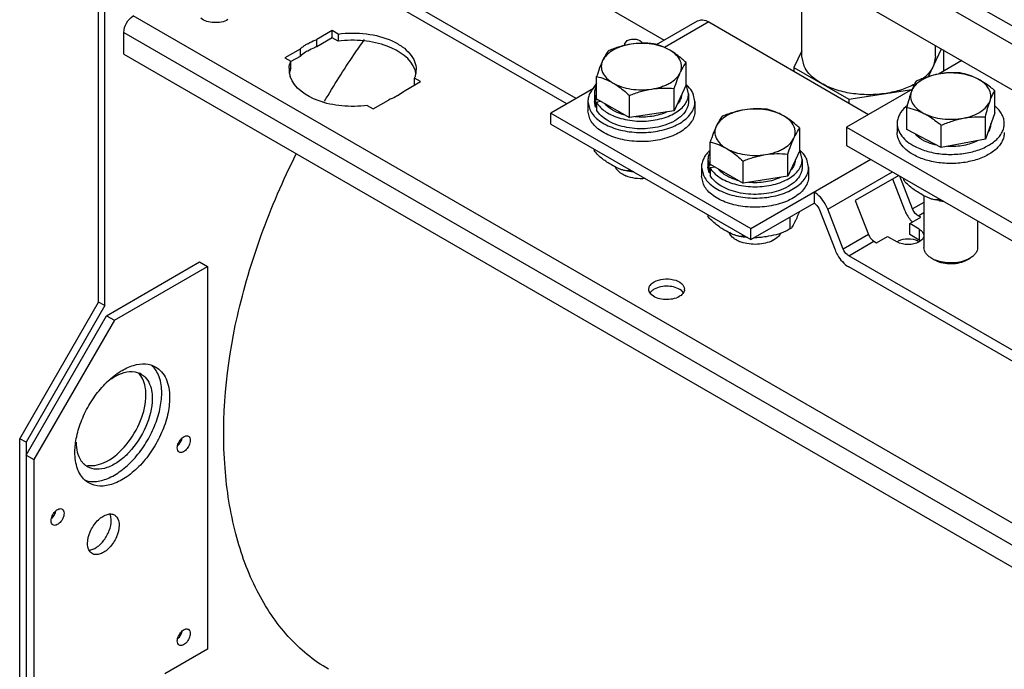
# Model space of a CAD drawing. Header units: millimetres. Extents: x 186 to 1445, y 622 to 1655.
# Tile 3 of 30: x 186 to 407, y 914 to 1060. Entities that reach past the tile are written whole.
import ezdxf

# ---------------------------------------------------------------- set-up
doc = ezdxf.new("R2010")
doc.units = ezdxf.units.MM
doc.header["$LTSCALE"] = 148.057049
doc.layers.get('0').update_dxf_attribs({"linetype": 'CONTINUOUS'})

msp = doc.modelspace()

# ---------------------------------------------------------------- linework, layer by layer
at = {"color": 7, "linetype": 'CONTINUOUS'}
for p, q in [((619.42, 936.99), (210, 1173.36)), ((208.23, 1170.3), (617.65, 933.93)), ((616.24, 924.54), (209.65, 1159.28)), ((310.99, 1042.39), (245.36, 1080.28)), ((308.86, 1041.17), (245.36, 1077.83)), ((302.62, 1071.71), (330.73, 1055.48)), ((361.53, 1051.91), (361.53, 1070.78)), ((203.99, 996.79), (203.99, 1063.02)), ((205.41, 995.98), (205.41, 1062.2)), ((614.48, 828.39), (211.77, 1060.89)), ((328.99, 1054.47), (338.18, 1059.78)), ((340.68, 1059.54), (330.78, 1053.82)), ((340.68, 1059.54), (376.52, 1038.84)), ((209.65, 1052.32), (209.65, 1057.21)), ((209.65, 1057.21), (614.11, 823.7)), ((256.32, 1057.62), (252.89, 1055.65)), ((256.32, 1055.99), (256.32, 1057.62)), ((257.65, 1056.85), (256.32, 1057.62)), ((257.65, 1056.85), (257.65, 1055.22)), ((256.32, 1055.99), (252.89, 1054.01)), ((252.89, 1054.01), (252.89, 1055.65)), ((257.65, 1055.22), (256.32, 1055.99)), ((321.85, 1054.56), (322.43, 1055.38)), ((209.65, 1052.32), (614.11, 818.8)), ((249.13, 1053.48), (245.71, 1051.5)), ((249.13, 1053.48), (249.13, 1051.84)), ((361.53, 1053.05), (359.79, 1049.32)), ((389.91, 1047.3), (392.81, 1053.53)), ((391.53, 1051.91), (391.53, 1054.27)), ((393.26, 1053.27), (393.26, 1048.5)), ((245.71, 1051.5), (247.04, 1050.73)), ((247.04, 1049.1), (247.04, 1050.73)), ((249.13, 1051.84), (247.08, 1050.66)), ((335.65, 1045.46), (335.65, 1050.44)), ((362.04, 1049.67), (361.53, 1051.91)), ((391.53, 1051.91), (391.01, 1049.67)), ((397.39, 1050.89), (392.16, 1047.87)), ((359.79, 1049.32), (359.79, 1048.5)), ((359.79, 1049.32), (372.04, 1042.25)), ((272.69, 1044.22), (276.12, 1046.19)), ((274.78, 1045.42), (274.78, 1046.96)), ((276.12, 1046.19), (274.78, 1046.96)), ((315.58, 1045.83), (314.64, 1044.5)), ((315.58, 1042.35), (315.58, 1047.33)), ((314.88, 1044.64), (305.33, 1039.12)), ((335.65, 1045.46), (332.96, 1039.66)), ((332.96, 1039.66), (332.96, 1044.64)), ((336.16, 1043.42), (335.8, 1044.99)), ((337.61, 1041.7), (337.21, 1043.49)), ((386.31, 1044.49), (371.58, 1035.99)), ((372.04, 1042.25), (386.22, 1044.44)), ((404.78, 1039.17), (404.78, 1044.14)), ((265.51, 1040.07), (268.93, 1042.05)), ((313.61, 1041.7), (313.61, 1039.66)), ((313.61, 1041.7), (314.02, 1039.91)), ((315.06, 1043.42), (315.06, 1041.7)), ((315.06, 1043.42), (315.3, 1042.13)), ((315.3, 1040.42), (315.06, 1041.7)), ((315.3, 1042.13), (315.82, 1042.21)), ((315.3, 1040.42), (315.3, 1042.13)), ((316.67, 1041.72), (315.57, 1041.55)), ((315.57, 1041.55), (315.57, 1039.83)), ((315.58, 1042.35), (322.92, 1038.11)), ((322.92, 1038.11), (322.92, 1043.09)), ((336.16, 1043.42), (336.16, 1041.7)), ((337.61, 1041.7), (337.61, 1039.66)), ((372.04, 1042.25), (372.04, 1041.43)), ((264.18, 1040.84), (265.51, 1040.07)), ((305.33, 1036.67), (305.33, 1039.12)), ((305.33, 1039.12), (350.14, 1013.25)), ((314.02, 1037.87), (313.61, 1039.66)), ((315.57, 1040.46), (315.3, 1040.42)), ((332.96, 1039.66), (322.92, 1038.11)), ((385.04, 1035.42), (385.04, 1040.4)), ((404.78, 1039.17), (402.66, 1033.29)), ((402.66, 1033.29), (402.66, 1038.27)), ((305.33, 1036.67), (350.14, 1010.8)), ((361.11, 1030.76), (361.11, 1035.74)), ((371.58, 1035.99), (371.58, 1031.9)), ((371.58, 1035.99), (422.49, 1006.59)), ((382.91, 1036.8), (382.91, 1034.76)), ((392.78, 1031.42), (385.04, 1035.42)), ((392.78, 1031.42), (392.78, 1036.4)), ((341.03, 1027.66), (341.03, 1032.63)), ((402.66, 1033.29), (392.78, 1031.42)), ((315.02, 1031.08), (315.02, 1030.71)), ((361.11, 1030.76), (358.42, 1024.97)), ((361.62, 1028.72), (361.26, 1030.3)), ((371.58, 1031.9), (422.49, 1002.51)), ((340.52, 1028.72), (340.76, 1027.44)), ((340.52, 1028.72), (340.52, 1027)), ((348.38, 1023.41), (348.38, 1028.39)), ((350.14, 1013.25), (377.01, 1028.77)), ((358.42, 1024.97), (358.42, 1029.94)), ((361.62, 1028.72), (361.62, 1027)), ((363.07, 1027), (362.66, 1028.8)), ((322.77, 1026.6), (322.77, 1026.24)), ((339.07, 1027), (339.48, 1025.21)), ((339.07, 1027), (339.07, 1024.96)), ((340.76, 1025.72), (340.52, 1027)), ((340.76, 1027.44), (341.27, 1027.52)), ((340.76, 1025.72), (340.76, 1027.44)), ((341.03, 1027.66), (348.38, 1023.41)), ((342.13, 1027.02), (341.03, 1026.85)), ((341.03, 1026.85), (341.03, 1025.14)), ((363.07, 1027), (363.07, 1024.96)), ((367.34, 1017.61), (381.84, 1025.98)), ((339.48, 1023.17), (339.07, 1024.96)), ((341.03, 1025.77), (340.76, 1025.72)), ((358.42, 1024.97), (348.38, 1023.41)), ((383.25, 1025.16), (373.52, 1019.54)), ((381.86, 1024.36), (384.53, 1017.48)), ((386.37, 1017.65), (383.51, 1025.01)), ((384.31, 1024.55), (384.31, 1024.18)), ((364.28, 1021.42), (364.28, 1018.97)), ((373.52, 1019.54), (376.47, 1011.93)), ((388.91, 1020.62), (388.91, 1009.01)), ((392.26, 1019.51), (390.98, 1019.77)), ((392.07, 1020.07), (392.07, 1019.7)), ((350.14, 1010.8), (364.28, 1018.97)), ((365.51, 1017.45), (368.98, 1008.5)), ((370.81, 1008.67), (367.34, 1017.61)), ((388.91, 1019.11), (386.37, 1017.65)), ((340.47, 1016.38), (340.47, 1016.02)), ((358.83, 1015.82), (358.83, 1013.18)), ((385.72, 1014.35), (388.19, 1015.78)), ((387.59, 1016.12), (388.91, 1016.88)), ((388.19, 1015.78), (387.59, 1016.12)), ((400.91, 1014.97), (400.91, 1009.01)), ((350.14, 1010.8), (350.14, 1013.25)), ((385.72, 1011.9), (385.72, 1014.35)), ((387.84, 1013.12), (385.72, 1014.35)), ((387.84, 1013.12), (387.84, 1010.68)), ((348.23, 1011.91), (348.23, 1011.54)), ((354.63, 1010.33), (355.31, 1010.73)), ((376.47, 1011.93), (370.81, 1008.67)), ((372.04, 1007.14), (377.69, 1010.41)), ((377.69, 1010.41), (378.29, 1010.06)), ((378.29, 1010.06), (380.77, 1011.49)), ((380.77, 1011.49), (382.89, 1010.27)), ((387.84, 1010.68), (385.72, 1011.9)), ((434.73, 970.95), (372.04, 1007.14)), ((390.91, 1006.43), (390.67, 1006.56)), ((391.35, 1006.17), (390.67, 1006.56)), ((391.55, 1006.06), (391.35, 1006.17)), ((398.47, 1006.17), (399.15, 1006.56)), ((205.76, 993.73), (226.62, 1005.77)), ((207.53, 992.71), (228.39, 1004.75)), ((226.62, 1005.77), (228.39, 1004.75)), ((228.39, 1004.75), (228.39, 919.02)), ((432.61, 969.72), (372.04, 1004.69)), ((186.31, 966.17), (203.99, 996.79)), ((205.41, 995.98), (187.73, 965.36)), ((205.41, 995.98), (203.99, 996.79)), ((187.73, 962.5), (205.76, 993.73)), ((207.53, 992.71), (189.5, 961.48)), ((205.76, 993.73), (207.53, 992.71)), ((186.31, 862.48), (186.31, 966.17)), ((187.73, 965.36), (186.31, 966.17)), ((187.73, 965.36), (187.73, 861.66)), ((187.73, 962.5), (189.5, 961.48)), ((189.5, 961.48), (189.5, 862.68)), ((228.39, 919.02), (218.84, 913.51))]:
    msp.add_line(p, q, dxfattribs=at)
for centre, radius, start, end in [((257.24, 1043.57), 12.81, 119.9745, 123.1775), ((255.89, 1045.5), 10.46, 126.595, 130.2615), ((256.57, 1044.58), 11.6, 123.1749, 126.5975), ((251.42, 1048.84), 4.76, 176.1601, 179.9689), ((251.44, 1048.85), 4.78, 180.0007, 188.9904), ((251.71, 1048.89), 5.05, 189.0479, 198.4974), ((251.76, 1047.15), 5.1, 161.3157, 169.1862), ((252, 1047.07), 5.36, 157.8129, 161.341), ((270.07, 1048.9), 5.1, 341.3157, 349.1857), ((270.11, 1047.16), 5.05, 9.0475, 18.4973), ((270.33, 1048.85), 4.83, 349.2046, 359.9222), ((269.82, 1048.98), 5.36, 337.8129, 341.341), ((331.66, 1043.05), 4.58, 29.1571, 30.1363), ((331.82, 1043.14), 4.4, 24.9223, 29.1796), ((330.39, 1039.53), 7.95, 47.6029, 48.2979), ((390.34, 1034.4), 8.26, 129.5348, 131.8753), ((400.85, 1036.81), 3.06, 348.8032, 356.0107), ((400.91, 1036.8), 3.01, 356.0323, 359.9948), ((357.11, 1028.36), 4.58, 29.1571, 30.1363), ((357.27, 1028.44), 4.4, 24.9223, 29.1796), ((355.85, 1024.83), 7.95, 47.6029, 48.2979), ((324.81, 1031.55), 7.03, 247.1212, 247.5964), ((394.86, 1036.3), 16.99, 261.2158, 264.4332), ((392.47, 1020.57), 8.51, 201.2578, 218.743), ((391.93, 1020.14), 7.83, 218.7737, 222.6982), ((391.61, 1019.85), 7.39, 222.7124, 224.7359), ((350.26, 1016.85), 7.03, 247.1212, 247.5964), ((386.1, 1008.08), 2.77, 59.0014, 60.1975), ((393.93, 1012.31), 6.61, 242.7505, 246.875), ((394.14, 1012.79), 7.14, 246.8613, 248.6745), ((332.8, 997.22), 2.75, 48.7811, 50.2685), ((333.93, 999.65), 1.34, 352.0437, 0.0328), ((329.75, 1000.46), 2.76, 228.6422, 230.7608), ((209.87, 977.72), 4.37, 41.2718, 43.8506), ((211.51, 977.15), 4.04, 60.0139, 67.1497), ((203.77, 963.6), 4.36, 221.3617, 224.0852)]:
    msp.add_arc(centre, radius, start, end, dxfattribs=at)
for points, knots in [([(209.65, 1057.21), (209.65, 1057.94), (210.14, 1059.38), (211.14, 1060.53), (211.77, 1060.89)], [0, 0, 0, 0, 0.500002, 1, 1, 1, 1]), ([(232.98, 1060.07), (232.05, 1059.53), (229.87, 1059.18), (227.68, 1059.72), (226.89, 1060.37)], [0, 0, 0, 0, 0.512297, 1, 1, 1, 1]), ([(338.18, 1059.78), (338.52, 1059.98), (339.44, 1060.12), (340.27, 1059.78), (340.68, 1059.54)], [0, 0, 0, 0, 0.449213, 1, 1, 1, 1]), ([(257.65, 1056.85), (259.75, 1057.14), (263.91, 1057.15), (268.81, 1055.91), (272, 1054.12), (273.76, 1052.57), (274.89, 1050.79), (275.16, 1049.47), (275.16, 1048.85)], [0, 0, 0, 0, 0.3006, 0.582034, 0.70571, 0.815126, 0.911567, 1, 1, 1, 1]), ([(250.84, 1054.66), (251, 1054.76), (251.66, 1055.12), (252.36, 1055.44), (252.89, 1055.65)], [0, 0, 0, 0, 0.242087, 1, 1, 1, 1]), ([(254.6, 1041.77), (256.69, 1045.32), (259.62, 1049.97), (262.75, 1054.47), (263.54, 1055.59)], [0, 0, 0, 0, 0.750809, 1, 1, 1, 1]), ([(274.91, 1048.77), (274.04, 1051.37), (269.53, 1054.25), (263.32, 1055.52), (259.53, 1055.48), (257.65, 1055.22)], [0, 0, 0, 0, 0.424586, 0.705639, 1, 1, 1, 1]), ([(323.28, 1054.56), (322.55, 1054.45), (321.48, 1054.2), (320.14, 1053.68), (318.56, 1052.89), (317.38, 1051.88), (316.92, 1050.88)], [0, 0, 0, 0, 0.294935, 0.433574, 0.564678, 1, 1, 1, 1]), ([(323.28, 1054.56), (322.43, 1054.43), (320.72, 1054.04), (319.08, 1053.45), (318.27, 1053.13)], [0, 0, 0, 0, 0.497276, 1, 1, 1, 1]), ([(322.43, 1055.38), (322.71, 1055.54), (323.4, 1055.73), (324.59, 1055.73), (325.64, 1055.3), (325.81, 1054.78)], [0, 0, 0, 0, 0.265755, 0.555766, 1, 1, 1, 1]), ([(328.3, 1054.68), (327.48, 1054.75), (325.8, 1054.83), (324.12, 1054.69), (323.28, 1054.56)], [0, 0, 0, 0, 0.493868, 1, 1, 1, 1]), ([(331.98, 1053.21), (331.39, 1053.55), (330.07, 1054.12), (327.92, 1054.62), (325.61, 1054.79), (324.05, 1054.68), (323.28, 1054.56)], [0, 0, 0, 0, 0.227975, 0.477543, 0.738768, 1, 1, 1, 1]), ([(331.98, 1053.21), (331.38, 1053.56), (330.19, 1054.14), (328.92, 1054.53), (328.3, 1054.68)], [0, 0, 0, 0, 0.519796, 1, 1, 1, 1]), ([(250.84, 1053.03), (250.68, 1052.94), (250.09, 1052.58), (249.53, 1052.17), (249.13, 1051.84)], [0, 0, 0, 0, 0.259607, 1, 1, 1, 1]), ([(252.89, 1054.01), (252.71, 1053.94), (252.01, 1053.65), (251.33, 1053.31), (250.84, 1053.03)], [0, 0, 0, 0, 0.257873, 1, 1, 1, 1]), ([(318.27, 1053.13), (318.15, 1052.98), (317.63, 1052.28), (317.21, 1051.51), (316.92, 1050.88)], [0, 0, 0, 0, 0.210264, 1, 1, 1, 1]), ([(335.65, 1050.44), (335.36, 1050.71), (334.2, 1051.72), (332.96, 1052.65), (331.98, 1053.21)], [0, 0, 0, 0, 0.260465, 1, 1, 1, 1]), ([(334.31, 1048.2), (334.41, 1048.41), (334.56, 1048.85), (334.64, 1049.54), (334.56, 1050.23), (334.24, 1051.16), (333.41, 1052.26), (332.49, 1052.92), (331.98, 1053.21)], [0, 0, 0, 0, 0.115437, 0.227204, 0.338961, 0.454404, 0.706934, 1, 1, 1, 1]), ([(316.92, 1050.88), (316.67, 1050.35), (316.2, 1049.17), (315.79, 1047.97), (315.58, 1047.33)], [0, 0, 0, 0, 0.467339, 1, 1, 1, 1]), ([(316.92, 1050.88), (316.82, 1050.67), (316.67, 1050.23), (316.59, 1049.54), (316.67, 1048.85), (316.99, 1047.92), (317.82, 1046.82), (318.73, 1046.16), (319.25, 1045.87)], [0, 0, 0, 0, 0.115437, 0.227204, 0.338961, 0.454404, 0.706934, 1, 1, 1, 1]), ([(334.31, 1048.2), (334.42, 1048.43), (334.8, 1049.21), (335.27, 1049.96), (335.65, 1050.44)], [0, 0, 0, 0, 0.293861, 1, 1, 1, 1]), ([(327.94, 1044.52), (328.68, 1044.63), (329.75, 1044.88), (331.08, 1045.4), (332.67, 1046.19), (333.85, 1047.2), (334.31, 1048.2)], [0, 0, 0, 0, 0.294935, 0.433574, 0.564678, 1, 1, 1, 1]), ([(332.96, 1044.64), (333.17, 1045.28), (333.58, 1046.48), (334.06, 1047.66), (334.31, 1048.2)], [0, 0, 0, 0, 0.532652, 1, 1, 1, 1]), ([(365.92, 1045.78), (365.47, 1046.04), (363.93, 1047.04), (362.6, 1048.46), (362.04, 1049.67)], [0, 0, 0, 0, 0.27986, 1, 1, 1, 1]), ([(392.1, 1047.86), (391.38, 1047.73), (390.03, 1047.36), (388.24, 1046.5), (386.87, 1045.39), (386.27, 1044.46), (386.1, 1043.99)], [0, 0, 0, 0, 0.2962, 0.5643, 0.79814, 1, 1, 1, 1]), ([(392.1, 1047.86), (391.26, 1047.7), (389.58, 1047.26), (387.96, 1046.62), (387.17, 1046.27)], [0, 0, 0, 0, 0.49627, 1, 1, 1, 1]), ([(391.01, 1049.67), (390.89, 1049.4), (390.26, 1048.27), (389.32, 1047.33), (388.54, 1046.72)], [0, 0, 0, 0, 0.231551, 1, 1, 1, 1]), ([(397.04, 1048.14), (396.23, 1048.19), (394.57, 1048.21), (392.93, 1048.02), (392.1, 1047.86)], [0, 0, 0, 0, 0.49284, 1, 1, 1, 1]), ([(400.91, 1046.8), (400.29, 1047.12), (398.93, 1047.64), (396.73, 1048.07), (394.42, 1048.17), (392.86, 1048.01), (392.1, 1047.86)], [0, 0, 0, 0, 0.231356, 0.482274, 0.742388, 1, 1, 1, 1]), ([(400.91, 1046.8), (400.28, 1047.13), (399.02, 1047.67), (397.69, 1048.01), (397.04, 1048.14)], [0, 0, 0, 0, 0.517709, 1, 1, 1, 1]), ([(264.18, 1040.84), (262.29, 1040.58), (258.51, 1040.54), (252.29, 1041.81), (247.79, 1044.69), (246.92, 1047.29)], [0, 0, 0, 0, 0.294361, 0.575414, 1, 1, 1, 1]), ([(315.58, 1047.33), (316.19, 1047.18), (317.46, 1046.79), (318.65, 1046.21), (319.25, 1045.87)], [0, 0, 0, 0, 0.480194, 1, 1, 1, 1]), ([(319.25, 1045.87), (319.84, 1045.53), (321.16, 1044.96), (323.31, 1044.46), (325.61, 1044.29), (327.17, 1044.4), (327.94, 1044.52)], [0, 0, 0, 0, 0.227975, 0.477543, 0.738768, 1, 1, 1, 1]), ([(319.25, 1045.87), (319.57, 1045.68), (320.87, 1044.86), (322.06, 1043.88), (322.92, 1043.09)], [0, 0, 0, 0, 0.238313, 1, 1, 1, 1]), ([(380.41, 1043.54), (379.12, 1043.34), (376.52, 1043.15), (372.69, 1043.44), (369.1, 1044.27), (366.9, 1045.22), (365.92, 1045.78)], [0, 0, 0, 0, 0.261232, 0.522457, 0.772025, 1, 1, 1, 1]), ([(387.17, 1046.27), (387.07, 1046.12), (386.65, 1045.4), (386.33, 1044.62), (386.1, 1043.99)], [0, 0, 0, 0, 0.206524, 1, 1, 1, 1]), ([(404.78, 1044.14), (404.47, 1044.4), (403.25, 1045.39), (401.94, 1046.27), (400.91, 1046.8)], [0, 0, 0, 0, 0.259329, 1, 1, 1, 1]), ([(403.72, 1041.86), (403.87, 1042.29), (404.01, 1043.24), (403.51, 1044.66), (402.43, 1045.89), (401.46, 1046.52), (400.91, 1046.8)], [0, 0, 0, 0, 0.219945, 0.446035, 0.702541, 1, 1, 1, 1]), ([(272.69, 1044.22), (272.56, 1044.11), (272.03, 1043.67), (271.44, 1043.29), (270.99, 1043.03)], [0, 0, 0, 0, 0.240589, 1, 1, 1, 1]), ([(315.55, 1045.47), (315.25, 1045.21), (314.71, 1044.65), (314.08, 1043.71), (313.7, 1042.72), (313.61, 1042.04), (313.61, 1041.7)], [0, 0, 0, 0, 0.276574, 0.531746, 0.770413, 1, 1, 1, 1]), ([(315.49, 1045.13), (315.35, 1044.86), (315.14, 1044.3), (315.06, 1043.71), (315.06, 1043.42)], [0, 0, 0, 0, 0.509495, 1, 1, 1, 1]), ([(322.92, 1043.09), (323.74, 1043.41), (325.38, 1044), (327.09, 1044.39), (327.94, 1044.52)], [0, 0, 0, 0, 0.502714, 1, 1, 1, 1]), ([(327.94, 1044.52), (328.78, 1044.65), (330.46, 1044.79), (332.14, 1044.71), (332.96, 1044.64)], [0, 0, 0, 0, 0.506122, 1, 1, 1, 1]), ([(337.21, 1043.49), (337.13, 1043.67), (336.75, 1044.37), (336.21, 1044.99), (335.76, 1045.4)], [0, 0, 0, 0, 0.2355, 1, 1, 1, 1]), ([(386.85, 1045.63), (385.9, 1045.1), (383.79, 1044.23), (381.57, 1043.72), (380.41, 1043.54)], [0, 0, 0, 0, 0.479017, 1, 1, 1, 1]), ([(386.1, 1043.99), (385.9, 1043.44), (385.53, 1042.25), (385.2, 1041.05), (385.04, 1040.4)], [0, 0, 0, 0, 0.46583, 1, 1, 1, 1]), ([(386.1, 1043.99), (385.95, 1043.56), (385.81, 1042.61), (386.31, 1041.2), (387.39, 1039.97), (388.36, 1039.34), (388.91, 1039.06)], [0, 0, 0, 0, 0.219945, 0.446035, 0.702541, 1, 1, 1, 1]), ([(403.72, 1041.86), (403.8, 1042.1), (404.11, 1042.88), (404.47, 1043.64), (404.78, 1044.14)], [0, 0, 0, 0, 0.297587, 1, 1, 1, 1]), ([(270.99, 1043.03), (270.83, 1042.94), (270.16, 1042.57), (269.47, 1042.26), (268.93, 1042.05)], [0, 0, 0, 0, 0.242087, 1, 1, 1, 1]), ([(314.02, 1039.91), (314.22, 1039.49), (314.76, 1038.66), (315.87, 1037.59), (317.29, 1036.66), (319.61, 1035.6), (322.95, 1034.8), (327.14, 1034.69), (330.58, 1035.29), (333.05, 1036.22), (334.62, 1037.06), (335.9, 1038.06), (336.87, 1039.19), (337.47, 1040.42), (337.61, 1041.28), (337.61, 1041.7)], [0, 0, 0, 0, 0.048846, 0.102875, 0.16265, 0.227941, 0.371217, 0.522584, 0.66927, 0.73726, 0.800113, 0.857262, 0.908812, 0.955739, 1, 1, 1, 1]), ([(315.57, 1041.55), (315.7, 1041.32), (316.34, 1040.37), (317.26, 1039.64), (318.02, 1039.19)], [0, 0, 0, 0, 0.227305, 1, 1, 1, 1]), ([(319.25, 1039.74), (319.07, 1039.85), (318.41, 1040.26), (317.81, 1040.78), (317.46, 1041.22)], [0, 0, 0, 0, 0.268993, 1, 1, 1, 1]), ([(336.16, 1041.7), (336.16, 1041.43), (336.1, 1040.89), (335.72, 1039.8), (334.74, 1038.51), (333.02, 1037.27), (331.63, 1036.67), (330.87, 1036.42)], [0, 0, 0, 0, 0.100937, 0.205217, 0.433397, 0.698281, 1, 1, 1, 1]), ([(333.2, 1039.18), (333.65, 1039.45), (334.45, 1040.02), (335.42, 1041.06), (336.02, 1042.21), (336.16, 1043.02), (336.16, 1043.42)], [0, 0, 0, 0, 0.288802, 0.547688, 0.781273, 1, 1, 1, 1]), ([(334.48, 1042.51), (334.44, 1042.39), (334.25, 1041.89), (333.96, 1041.44), (333.69, 1041.13)], [0, 0, 0, 0, 0.238471, 1, 1, 1, 1]), ([(334.6, 1043.17), (334.6, 1043.11), (334.57, 1042.89), (334.53, 1042.67), (334.48, 1042.51)], [0, 0, 0, 0, 0.24783, 1, 1, 1, 1]), ([(397.72, 1037.99), (398.44, 1038.13), (399.79, 1038.49), (401.58, 1039.36), (402.95, 1040.46), (403.55, 1041.39), (403.72, 1041.86)], [0, 0, 0, 0, 0.2962, 0.5643, 0.79814, 1, 1, 1, 1]), ([(402.66, 1038.27), (402.82, 1038.92), (403.14, 1040.12), (403.52, 1041.32), (403.72, 1041.86)], [0, 0, 0, 0, 0.534169, 1, 1, 1, 1]), ([(337.61, 1039.66), (337.61, 1039.24), (337.47, 1038.37), (336.87, 1037.15), (335.9, 1036.02), (334.62, 1035.02), (333.05, 1034.17), (330.58, 1033.25), (327.14, 1032.65), (322.95, 1032.76), (319.61, 1033.56), (317.29, 1034.62), (315.87, 1035.55), (314.76, 1036.62), (314.22, 1037.45), (314.02, 1037.87)], [0, 0, 0, 0, 0.044261, 0.091188, 0.142737, 0.199887, 0.26274, 0.33073, 0.477416, 0.628782, 0.772059, 0.83735, 0.897124, 0.951154, 1, 1, 1, 1]), ([(330.87, 1036.42), (330.17, 1036.19), (328.7, 1035.82), (326.41, 1035.58), (324.09, 1035.62), (321.84, 1035.96), (319.77, 1036.57), (317.52, 1037.64), (316.11, 1038.87), (315.57, 1039.83)], [0, 0, 0, 0, 0.133151, 0.272331, 0.413094, 0.550835, 0.681254, 0.80087, 1, 1, 1, 1]), ([(318.02, 1039.19), (318.53, 1038.88), (319.66, 1038.34), (322.18, 1037.55), (325.61, 1037.17), (329.04, 1037.55), (331.56, 1038.33), (332.69, 1038.88), (333.2, 1039.18)], [0, 0, 0, 0, 0.113772, 0.236948, 0.499948, 0.762978, 0.886186, 1, 1, 1, 1]), ([(321.82, 1038.7), (321.59, 1038.77), (320.7, 1039.03), (319.84, 1039.4), (319.25, 1039.74)], [0, 0, 0, 0, 0.262944, 1, 1, 1, 1]), ([(331.3, 1039.39), (330.79, 1039.15), (329.68, 1038.74), (327.31, 1038.22), (325.42, 1038.17), (324.17, 1038.29)], [0, 0, 0, 0, 0.233169, 0.48227, 1, 1, 1, 1]), ([(348.74, 1039.86), (348.01, 1039.75), (346.93, 1039.5), (345.6, 1038.99), (344.02, 1038.2), (342.84, 1037.18), (342.38, 1036.19)], [0, 0, 0, 0, 0.294935, 0.433574, 0.564678, 1, 1, 1, 1]), ([(348.74, 1039.86), (347.88, 1039.73), (346.18, 1039.34), (344.54, 1038.75), (343.72, 1038.43)], [0, 0, 0, 0, 0.497276, 1, 1, 1, 1]), ([(353.76, 1039.98), (352.93, 1040.06), (351.26, 1040.13), (349.58, 1039.99), (348.74, 1039.86)], [0, 0, 0, 0, 0.493868, 1, 1, 1, 1]), ([(357.43, 1038.52), (356.85, 1038.86), (355.53, 1039.42), (353.37, 1039.93), (351.07, 1040.1), (349.51, 1039.98), (348.74, 1039.86)], [0, 0, 0, 0, 0.227975, 0.477543, 0.738768, 1, 1, 1, 1]), ([(357.43, 1038.52), (356.84, 1038.86), (355.64, 1039.44), (354.38, 1039.83), (353.76, 1039.98)], [0, 0, 0, 0, 0.519796, 1, 1, 1, 1]), ([(384.82, 1040.55), (384.25, 1040.04), (383.52, 1039.17), (383, 1037.81), (382.91, 1037.14), (382.91, 1036.8)], [0, 0, 0, 0, 0.530364, 0.769677, 1, 1, 1, 1]), ([(385.04, 1040.4), (385.68, 1040.27), (387.01, 1039.92), (388.28, 1039.38), (388.91, 1039.06)], [0, 0, 0, 0, 0.482291, 1, 1, 1, 1]), ([(388.91, 1039.06), (389.53, 1038.74), (390.89, 1038.21), (393.09, 1037.78), (395.4, 1037.68), (396.96, 1037.85), (397.72, 1037.99)], [0, 0, 0, 0, 0.231356, 0.482274, 0.742388, 1, 1, 1, 1]), ([(388.91, 1039.06), (389.24, 1038.88), (390.61, 1038.11), (391.87, 1037.16), (392.78, 1036.4)], [0, 0, 0, 0, 0.239597, 1, 1, 1, 1]), ([(406.91, 1036.8), (406.91, 1037.15), (406.82, 1037.86), (406.41, 1038.88), (405.74, 1039.84), (405.17, 1040.41), (404.85, 1040.69)], [0, 0, 0, 0, 0.228527, 0.466662, 0.72217, 1, 1, 1, 1]), ([(343.72, 1038.43), (343.61, 1038.29), (343.08, 1037.59), (342.67, 1036.81), (342.38, 1036.19)], [0, 0, 0, 0, 0.210264, 1, 1, 1, 1]), ([(361.11, 1035.74), (360.81, 1036.01), (359.66, 1037.02), (358.42, 1037.95), (357.43, 1038.52)], [0, 0, 0, 0, 0.260465, 1, 1, 1, 1]), ([(359.76, 1033.5), (359.86, 1033.71), (360.02, 1034.15), (360.1, 1034.84), (360.02, 1035.53), (359.69, 1036.46), (358.86, 1037.56), (357.95, 1038.22), (357.43, 1038.52)], [0, 0, 0, 0, 0.115437, 0.227204, 0.338961, 0.454404, 0.706934, 1, 1, 1, 1]), ([(392.78, 1036.4), (393.58, 1036.75), (395.19, 1037.38), (396.87, 1037.83), (397.72, 1037.99)], [0, 0, 0, 0, 0.50373, 1, 1, 1, 1]), ([(397.72, 1037.99), (398.54, 1038.15), (400.19, 1038.34), (401.84, 1038.32), (402.66, 1038.27)], [0, 0, 0, 0, 0.50716, 1, 1, 1, 1]), ([(342.38, 1036.19), (342.13, 1035.65), (341.65, 1034.47), (341.24, 1033.28), (341.03, 1032.63)], [0, 0, 0, 0, 0.467339, 1, 1, 1, 1]), ([(342.38, 1036.19), (342.28, 1035.97), (342.12, 1035.53), (342.04, 1034.84), (342.12, 1034.15), (342.45, 1033.22), (343.28, 1032.12), (344.19, 1031.47), (344.71, 1031.17)], [0, 0, 0, 0, 0.115437, 0.227204, 0.338961, 0.454404, 0.706934, 1, 1, 1, 1]), ([(359.76, 1033.5), (359.87, 1033.73), (360.26, 1034.51), (360.72, 1035.26), (361.11, 1035.74)], [0, 0, 0, 0, 0.293861, 1, 1, 1, 1]), ([(382.91, 1036.8), (382.91, 1036.31), (383.11, 1035.29), (383.94, 1033.88), (385.24, 1032.62), (386.32, 1031.95), (386.91, 1031.64)], [0, 0, 0, 0, 0.214738, 0.446684, 0.707124, 1, 1, 1, 1]), ([(386.91, 1029.6), (386.32, 1029.91), (385.24, 1030.58), (383.94, 1031.83), (383.11, 1033.25), (382.91, 1034.27), (382.91, 1034.76)], [0, 0, 0, 0, 0.292875, 0.553315, 0.785261, 1, 1, 1, 1]), ([(386.91, 1031.64), (387.82, 1031.17), (389.84, 1030.42), (393.09, 1029.86), (396.48, 1029.84), (399.75, 1030.36), (402.64, 1031.38), (404.65, 1032.65), (405.82, 1033.86), (406.44, 1034.8), (406.82, 1035.79), (406.91, 1036.47), (406.91, 1036.8)], [0, 0, 0, 0, 0.131339, 0.274237, 0.421436, 0.564934, 0.697365, 0.813508, 0.865079, 0.912664, 0.957177, 1, 1, 1, 1]), ([(406.91, 1034.76), (406.91, 1034.43), (406.82, 1033.75), (406.44, 1032.76), (405.82, 1031.82), (404.65, 1030.61), (402.64, 1029.34), (399.75, 1028.32), (396.48, 1027.8), (393.09, 1027.82), (389.84, 1028.38), (387.82, 1029.13), (386.91, 1029.6)], [0, 0, 0, 0, 0.042823, 0.087336, 0.134921, 0.186492, 0.302635, 0.435066, 0.578563, 0.725762, 0.868661, 1, 1, 1, 1]), ([(403.85, 1036.21), (403.83, 1036.11), (403.72, 1035.66), (403.51, 1035.24), (403.32, 1034.95)], [0, 0, 0, 0, 0.241614, 1, 1, 1, 1]), ([(341.03, 1032.63), (341.65, 1032.48), (342.92, 1032.09), (344.11, 1031.51), (344.71, 1031.17)], [0, 0, 0, 0, 0.480194, 1, 1, 1, 1]), ([(353.4, 1029.82), (354.13, 1029.94), (355.21, 1030.19), (356.54, 1030.7), (358.12, 1031.49), (359.3, 1032.5), (359.76, 1033.5)], [0, 0, 0, 0, 0.294935, 0.433574, 0.564678, 1, 1, 1, 1]), ([(358.42, 1029.94), (358.63, 1030.59), (359.04, 1031.79), (359.51, 1032.96), (359.76, 1033.5)], [0, 0, 0, 0, 0.532652, 1, 1, 1, 1]), ([(388.91, 1032.93), (388.72, 1033.03), (388.04, 1033.41), (387.41, 1033.89), (387.01, 1034.31)], [0, 0, 0, 0, 0.267727, 1, 1, 1, 1]), ([(391.49, 1032), (391.26, 1032.05), (390.37, 1032.29), (389.51, 1032.62), (388.91, 1032.93)], [0, 0, 0, 0, 0.261516, 1, 1, 1, 1]), ([(400.96, 1032.96), (399.98, 1032.44), (397.74, 1031.73), (395.42, 1031.57), (394.21, 1031.62)], [0, 0, 0, 0, 0.477694, 1, 1, 1, 1]), ([(318.9, 1027.54), (318.56, 1027.73), (317.87, 1028.15), (316.5, 1029.11), (315.54, 1030), (315.02, 1030.71)], [0, 0, 0, 0, 0.233691, 0.476075, 1, 1, 1, 1]), ([(341, 1030.78), (340.7, 1030.51), (340.16, 1029.95), (339.54, 1029.01), (339.16, 1028.02), (339.07, 1027.34), (339.07, 1027)], [0, 0, 0, 0, 0.276574, 0.531746, 0.770413, 1, 1, 1, 1]), ([(340.94, 1030.43), (340.81, 1030.16), (340.59, 1029.6), (340.52, 1029.01), (340.52, 1028.72)], [0, 0, 0, 0, 0.509495, 1, 1, 1, 1]), ([(344.71, 1031.17), (345.29, 1030.83), (346.61, 1030.26), (348.77, 1029.76), (351.07, 1029.59), (352.63, 1029.71), (353.4, 1029.82)], [0, 0, 0, 0, 0.227975, 0.477543, 0.738768, 1, 1, 1, 1]), ([(344.71, 1031.17), (345.02, 1030.99), (346.33, 1030.17), (347.51, 1029.18), (348.38, 1028.39)], [0, 0, 0, 0, 0.238313, 1, 1, 1, 1]), ([(362.66, 1028.8), (362.58, 1028.97), (362.2, 1029.68), (361.67, 1030.29), (361.21, 1030.71)], [0, 0, 0, 0, 0.2355, 1, 1, 1, 1]), ([(255.52, 914.49), (252.16, 916.43), (245.86, 921.65), (238.86, 932.22), (234.17, 945.17), (230.95, 965.91), (233.2, 988.89), (240.19, 1012.18), (245.33, 1024.09), (248.26, 1030.01)], [0, 0, 0, 0, 0.092861, 0.191593, 0.299866, 0.419347, 0.690943, 0.842116, 1, 1, 1, 1]), ([(348.38, 1028.39), (349.19, 1028.72), (350.84, 1029.3), (352.54, 1029.69), (353.4, 1029.82)], [0, 0, 0, 0, 0.502714, 1, 1, 1, 1]), ([(353.4, 1029.82), (354.24, 1029.95), (355.92, 1030.09), (357.59, 1030.02), (358.42, 1029.94)], [0, 0, 0, 0, 0.506122, 1, 1, 1, 1]), ([(358.66, 1024.49), (359.1, 1024.75), (359.91, 1025.33), (360.87, 1026.37), (361.48, 1027.51), (361.62, 1028.33), (361.62, 1028.72)], [0, 0, 0, 0, 0.288802, 0.547688, 0.781273, 1, 1, 1, 1]), ([(360.06, 1028.47), (360.06, 1028.42), (360.03, 1028.19), (359.98, 1027.97), (359.93, 1027.81)], [0, 0, 0, 0, 0.24783, 1, 1, 1, 1]), ([(321.68, 1026.3), (321.45, 1026.35), (320.98, 1026.5), (320.04, 1026.9), (319.35, 1027.27), (318.9, 1027.54)], [0, 0, 0, 0, 0.234532, 0.481561, 1, 1, 1, 1]), ([(321.37, 1025.42), (321.19, 1025.53), (320.55, 1025.94), (320.01, 1026.53), (319.79, 1027.03)], [0, 0, 0, 0, 0.280924, 1, 1, 1, 1]), ([(323.94, 1025.92), (323.75, 1025.94), (322.99, 1026.03), (322.24, 1026.16), (321.68, 1026.3)], [0, 0, 0, 0, 0.252358, 1, 1, 1, 1]), ([(322.77, 1026.24), (322.6, 1026.2), (322.23, 1026.19), (321.87, 1026.25), (321.68, 1026.3)], [0, 0, 0, 0, 0.479752, 1, 1, 1, 1]), ([(323.92, 1025.94), (323.82, 1025.95), (323.43, 1026.02), (323.05, 1026.12), (322.77, 1026.24)], [0, 0, 0, 0, 0.255626, 1, 1, 1, 1]), ([(339.48, 1025.21), (339.67, 1024.79), (340.21, 1023.97), (341.33, 1022.9), (342.75, 1021.96), (345.06, 1020.9), (348.41, 1020.1), (352.6, 1019.99), (356.04, 1020.6), (358.5, 1021.52), (360.07, 1022.37), (361.36, 1023.37), (362.33, 1024.49), (362.93, 1025.72), (363.07, 1026.59), (363.07, 1027)], [0, 0, 0, 0, 0.048846, 0.102875, 0.16265, 0.227941, 0.371217, 0.522584, 0.66927, 0.73726, 0.800113, 0.857262, 0.908812, 0.955739, 1, 1, 1, 1]), ([(341.03, 1026.85), (341.15, 1026.63), (341.8, 1025.68), (342.72, 1024.94), (343.48, 1024.49)], [0, 0, 0, 0, 0.227305, 1, 1, 1, 1]), ([(344.71, 1025.05), (344.53, 1025.15), (343.87, 1025.56), (343.27, 1026.08), (342.91, 1026.52)], [0, 0, 0, 0, 0.268993, 1, 1, 1, 1]), ([(361.62, 1027), (361.62, 1026.74), (361.56, 1026.19), (361.17, 1025.1), (360.2, 1023.81), (358.47, 1022.57), (357.08, 1021.97), (356.32, 1021.72)], [0, 0, 0, 0, 0.100937, 0.205217, 0.433397, 0.698281, 1, 1, 1, 1]), ([(359.93, 1027.81), (359.89, 1027.69), (359.71, 1027.19), (359.41, 1026.74), (359.15, 1026.43)], [0, 0, 0, 0, 0.238471, 1, 1, 1, 1]), ([(322.07, 1025.08), (322.01, 1025.1), (321.77, 1025.21), (321.54, 1025.33), (321.37, 1025.42)], [0, 0, 0, 0, 0.256724, 1, 1, 1, 1]), ([(326.46, 1024.44), (325.7, 1024.38), (324.22, 1024.42), (322.79, 1024.78), (322.13, 1025.05)], [0, 0, 0, 0, 0.515171, 1, 1, 1, 1]), ([(363.07, 1024.96), (363.07, 1024.55), (362.93, 1023.68), (362.33, 1022.45), (361.36, 1021.33), (360.07, 1020.33), (358.5, 1019.48), (356.04, 1018.56), (352.6, 1017.95), (348.41, 1018.06), (345.06, 1018.86), (342.75, 1019.92), (341.33, 1020.86), (340.21, 1021.93), (339.67, 1022.75), (339.48, 1023.17)], [0, 0, 0, 0, 0.044261, 0.091188, 0.142737, 0.199887, 0.26274, 0.33073, 0.477416, 0.628782, 0.772059, 0.83735, 0.897124, 0.951154, 1, 1, 1, 1]), ([(356.32, 1021.72), (355.62, 1021.49), (354.15, 1021.13), (351.87, 1020.88), (349.54, 1020.93), (347.3, 1021.26), (345.22, 1021.88), (342.98, 1022.95), (341.57, 1024.17), (341.03, 1025.14)], [0, 0, 0, 0, 0.133151, 0.272331, 0.413094, 0.550835, 0.681254, 0.80087, 1, 1, 1, 1]), ([(343.48, 1024.49), (343.99, 1024.18), (345.12, 1023.64), (347.64, 1022.86), (351.07, 1022.47), (354.49, 1022.85), (357.01, 1023.64), (358.14, 1024.18), (358.66, 1024.49)], [0, 0, 0, 0, 0.113772, 0.236948, 0.499948, 0.762978, 0.886186, 1, 1, 1, 1]), ([(347.28, 1024.01), (347.04, 1024.07), (346.16, 1024.34), (345.3, 1024.7), (344.71, 1025.05)], [0, 0, 0, 0, 0.262944, 1, 1, 1, 1]), ([(356.75, 1024.69), (356.24, 1024.45), (355.14, 1024.04), (352.77, 1023.52), (350.88, 1023.47), (349.63, 1023.59)], [0, 0, 0, 0, 0.233169, 0.48227, 1, 1, 1, 1]), ([(388.19, 1021), (387.85, 1021.2), (387.17, 1021.62), (385.8, 1022.58), (384.84, 1023.47), (384.31, 1024.18)], [0, 0, 0, 0, 0.233691, 0.476075, 1, 1, 1, 1]), ([(367.34, 1017.61), (367.19, 1018.01), (366.47, 1019.49), (365.33, 1020.81), (364.28, 1021.42)], [0, 0, 0, 0, 0.263088, 1, 1, 1, 1]), ([(390.98, 1019.77), (390.74, 1019.82), (390.28, 1019.97), (389.34, 1020.37), (388.65, 1020.74), (388.19, 1021)], [0, 0, 0, 0, 0.234532, 0.481562, 1, 1, 1, 1]), ([(392.07, 1019.7), (391.9, 1019.67), (391.53, 1019.66), (391.16, 1019.72), (390.98, 1019.77)], [0, 0, 0, 0, 0.479752, 1, 1, 1, 1]), ([(393.21, 1019.41), (393.11, 1019.42), (392.72, 1019.49), (392.34, 1019.59), (392.07, 1019.7)], [0, 0, 0, 0, 0.255624, 1, 1, 1, 1]), ([(360.99, 1017.06), (360.93, 1016.9), (360.7, 1016.31), (360.44, 1015.72), (360.25, 1015.3)], [0, 0, 0, 0, 0.266975, 1, 1, 1, 1]), ([(364.28, 1018.97), (364.41, 1018.89), (364.94, 1018.5), (365.32, 1017.92), (365.51, 1017.45)], [0, 0, 0, 0, 0.229289, 1, 1, 1, 1]), ([(387.59, 1016.12), (387.46, 1016.2), (386.93, 1016.6), (386.55, 1017.17), (386.37, 1017.65)], [0, 0, 0, 0, 0.229289, 1, 1, 1, 1]), ([(344.35, 1012.84), (344.01, 1013.03), (343.33, 1013.45), (341.96, 1014.42), (341, 1015.31), (340.47, 1016.02)], [0, 0, 0, 0, 0.233691, 0.476075, 1, 1, 1, 1]), ([(360.25, 1015.3), (360.14, 1015.07), (359.94, 1014.64), (359.62, 1014.05), (359.36, 1013.63), (359.14, 1013.36), (359.03, 1013.27), (358.98, 1013.23)], [0, 0, 0, 0, 0.304408, 0.582664, 0.821558, 0.919824, 1, 1, 1, 1]), ([(347.14, 1011.6), (346.9, 1011.66), (346.44, 1011.81), (345.5, 1012.21), (344.81, 1012.57), (344.35, 1012.84)], [0, 0, 0, 0, 0.234532, 0.481561, 1, 1, 1, 1]), ([(357.95, 1012.65), (357.26, 1012.31), (355.79, 1011.83), (354.28, 1011.54), (353.53, 1011.42)], [0, 0, 0, 0, 0.5029, 1, 1, 1, 1]), ([(358.98, 1013.23), (358.96, 1013.22), (358.92, 1013.2), (358.87, 1013.18), (358.83, 1013.18)], [0, 0, 0, 0, 0.277698, 1, 1, 1, 1]), ([(387.84, 1013.12), (387.99, 1013.04), (388.49, 1012.71), (388.86, 1012.12), (388.86, 1011.7)], [0, 0, 0, 0, 0.295359, 1, 1, 1, 1]), ([(346.83, 1010.73), (346.64, 1010.83), (346.01, 1011.25), (345.46, 1011.84), (345.25, 1012.34)], [0, 0, 0, 0, 0.280924, 1, 1, 1, 1]), ([(347.53, 1010.38), (347.47, 1010.41), (347.23, 1010.51), (347, 1010.63), (346.83, 1010.73)], [0, 0, 0, 0, 0.256724, 1, 1, 1, 1]), ([(349.4, 1011.23), (349.21, 1011.24), (348.45, 1011.33), (347.69, 1011.47), (347.14, 1011.6)], [0, 0, 0, 0, 0.252358, 1, 1, 1, 1]), ([(348.23, 1011.54), (348.06, 1011.5), (347.69, 1011.49), (347.32, 1011.56), (347.14, 1011.6)], [0, 0, 0, 0, 0.479752, 1, 1, 1, 1]), ([(354.63, 1010.39), (354.1, 1010.16), (352.94, 1009.83), (351.12, 1009.66), (349.29, 1009.81), (348.12, 1010.14), (347.58, 1010.36)], [0, 0, 0, 0, 0.241191, 0.499174, 0.757593, 1, 1, 1, 1]), ([(349.37, 1011.24), (349.27, 1011.26), (348.88, 1011.32), (348.5, 1011.43), (348.23, 1011.54)], [0, 0, 0, 0, 0.255626, 1, 1, 1, 1]), ([(353.53, 1011.42), (353.07, 1011.35), (352.15, 1011.23), (351.23, 1011.17), (350.77, 1011.16)], [0, 0, 0, 0, 0.503103, 1, 1, 1, 1]), ([(355.31, 1010.73), (355.26, 1010.7), (355.04, 1010.57), (354.81, 1010.47), (354.63, 1010.39)], [0, 0, 0, 0, 0.243558, 1, 1, 1, 1]), ([(356.8, 1012.16), (356.73, 1012.02), (356.35, 1011.44), (355.78, 1011), (355.31, 1010.73)], [0, 0, 0, 0, 0.22597, 1, 1, 1, 1]), ([(376.47, 1011.93), (376.53, 1011.77), (376.82, 1011.18), (377.27, 1010.65), (377.69, 1010.41)], [0, 0, 0, 0, 0.262961, 1, 1, 1, 1]), ([(383.24, 1010.47), (383.87, 1010.83), (385.36, 1011.12), (386.85, 1010.84), (387.48, 1010.48)], [0, 0, 0, 0, 0.499765, 1, 1, 1, 1]), ([(388.86, 1011.7), (388.86, 1011.56), (388.76, 1010.96), (388.25, 1010.5), (387.84, 1010.27)], [0, 0, 0, 0, 0.220932, 1, 1, 1, 1]), ([(368.98, 1008.5), (369.13, 1008.1), (369.85, 1006.62), (370.99, 1005.3), (372.04, 1004.69)], [0, 0, 0, 0, 0.263088, 1, 1, 1, 1]), ([(372.04, 1007.14), (371.91, 1007.22), (371.38, 1007.61), (371, 1008.19), (370.81, 1008.67)], [0, 0, 0, 0, 0.229289, 1, 1, 1, 1]), ([(387.84, 1010.27), (387.1, 1009.84), (385.36, 1009.51), (383.62, 1009.84), (382.89, 1010.27)], [0, 0, 0, 0, 0.5, 1, 1, 1, 1]), ([(390.67, 1006.56), (390.4, 1006.72), (389.93, 1007.04), (389.36, 1007.64), (388.99, 1008.31), (388.91, 1008.78), (388.91, 1009.01)], [0, 0, 0, 0, 0.289853, 0.549069, 0.782239, 1, 1, 1, 1]), ([(400.91, 1009.01), (400.91, 1008.78), (400.83, 1008.31), (400.46, 1007.64), (399.89, 1007.04), (399.42, 1006.72), (399.15, 1006.56)], [0, 0, 0, 0, 0.217772, 0.450951, 0.7102, 1, 1, 1, 1]), ([(398.47, 1006.22), (397.95, 1006), (396.81, 1005.67), (395.03, 1005.5), (393.24, 1005.63), (392.08, 1005.93), (391.55, 1006.14)], [0, 0, 0, 0, 0.240656, 0.497978, 0.756361, 1, 1, 1, 1]), ([(398.47, 1006.17), (397.98, 1005.89), (396.86, 1005.47), (395.05, 1005.25), (393.22, 1005.42), (392.06, 1005.8), (391.55, 1006.06)], [0, 0, 0, 0, 0.235626, 0.496603, 0.759416, 1, 1, 1, 1]), ([(399.15, 1006.56), (399.1, 1006.53), (398.88, 1006.41), (398.65, 1006.3), (398.47, 1006.22)], [0, 0, 0, 0, 0.24351, 1, 1, 1, 1]), ([(328.44, 1001.29), (329.06, 1001.64), (330.54, 1002.05), (332.71, 1001.92), (334.55, 1001.23), (335.27, 1000.14), (335.27, 999.65)], [0, 0, 0, 0, 0.27156, 0.564753, 0.816401, 1, 1, 1, 1]), ([(327.44, 1000.33), (327.49, 1000.42), (327.75, 1000.81), (328.13, 1001.11), (328.44, 1001.29)], [0, 0, 0, 0, 0.225897, 1, 1, 1, 1]), ([(328.44, 999.65), (328.35, 999.6), (328, 999.38), (327.69, 999.09), (327.53, 998.84)], [0, 0, 0, 0, 0.272765, 1, 1, 1, 1]), ([(334.56, 999.34), (333.76, 1000), (331.57, 1000.55), (329.38, 1000.19), (328.44, 999.65)], [0, 0, 0, 0, 0.487038, 1, 1, 1, 1]), ([(334.1, 998.02), (333.16, 997.48), (330.99, 997.12), (328.8, 997.67), (328, 998.32)], [0, 0, 0, 0, 0.512297, 1, 1, 1, 1]), ([(335.02, 998.84), (334.97, 998.76), (334.71, 998.43), (334.38, 998.18), (334.1, 998.02)], [0, 0, 0, 0, 0.228688, 1, 1, 1, 1]), ([(198.84, 965.29), (199.02, 966.54), (199.64, 969.09), (201.22, 972.74), (203.37, 976.15), (205.93, 979.07), (208.74, 981.3), (211.61, 982.68), (214.39, 983.11), (216.1, 982.63), (216.79, 982.23)], [0, 0, 0, 0, 0.136733, 0.282195, 0.429458, 0.57132, 0.701422, 0.815545, 0.913279, 1, 1, 1, 1]), ([(218.13, 976.38), (218.13, 977.61), (217.86, 979.9), (216.65, 981.93), (215.89, 982.62)], [0, 0, 0, 0, 0.545557, 1, 1, 1, 1]), ([(216.79, 982.23), (217.29, 981.94), (218.21, 981.16), (219.2, 979.55), (219.79, 977.57), (219.9, 976.12), (219.9, 975.36)], [0, 0, 0, 0, 0.217766, 0.450948, 0.710191, 1, 1, 1, 1]), ([(205.71, 978.78), (206.23, 979.21), (208.09, 980.57), (210.54, 981.42), (212.16, 981.14)], [0, 0, 0, 0, 0.293971, 1, 1, 1, 1]), ([(214.6, 975.97), (214.6, 976.44), (214.5, 978.06), (213.93, 979.73), (213.15, 980.61)], [0, 0, 0, 0, 0.283714, 1, 1, 1, 1]), ([(213.53, 980.65), (213.85, 980.46), (215.14, 979.46), (215.75, 977.78), (215.92, 976.55)], [0, 0, 0, 0, 0.228626, 1, 1, 1, 1]), ([(200.95, 956.85), (201.76, 956.58), (203.67, 956.44), (206.58, 957.36), (209.52, 959.22), (212.29, 961.89), (214.71, 965.18), (216.59, 968.84), (217.81, 972.61), (218.13, 975.16), (218.13, 976.38)], [0, 0, 0, 0, 0.088957, 0.192268, 0.312502, 0.447062, 0.590273, 0.734947, 0.873661, 1, 1, 1, 1]), ([(201.48, 960.19), (202.92, 959.94), (206.43, 960.99), (210.51, 964.77), (213.62, 969.97), (214.6, 974.03), (214.6, 975.97)], [0, 0, 0, 0, 0.196373, 0.45371, 0.738927, 1, 1, 1, 1]), ([(216.01, 975.16), (216.01, 973.01), (214.83, 968.57), (211.78, 963.85), (208.53, 960.97), (206.06, 959.62), (203.63, 959.13), (202.13, 959.52), (201.53, 959.86)], [0, 0, 0, 0, 0.269896, 0.561325, 0.695465, 0.813143, 0.912854, 1, 1, 1, 1]), ([(219.9, 975.36), (219.9, 974.08), (219.54, 971.38), (218.2, 967.42), (216.14, 963.61), (213.52, 960.26), (210.55, 957.63), (207.46, 955.94), (204.43, 955.33), (202.54, 955.81), (201.79, 956.25)], [0, 0, 0, 0, 0.128825, 0.270567, 0.417882, 0.562386, 0.696203, 0.813594, 0.913066, 1, 1, 1, 1]), ([(221.63, 964.11), (221.63, 964.48), (221.83, 965.24), (222.36, 966.04), (222.91, 966.54), (223.33, 966.77), (223.75, 966.85), (224.01, 966.78), (224.11, 966.72)], [0, 0, 0, 0, 0.269896, 0.561325, 0.695465, 0.813143, 0.912854, 1, 1, 1, 1]), ([(221.76, 964.64), (221.88, 964.74), (222.3, 965.22), (222.6, 965.83), (222.71, 966.3)], [0, 0, 0, 0, 0.2471, 1, 1, 1, 1]), ([(224.11, 966.72), (224.25, 966.64), (224.48, 966.35), (224.53, 965.98), (224.53, 965.79)], [0, 0, 0, 0, 0.449157, 1, 1, 1, 1]), ([(198.69, 963.11), (198.69, 963.29), (198.7, 964.02), (198.77, 964.75), (198.84, 965.29)], [0, 0, 0, 0, 0.242488, 1, 1, 1, 1]), ([(222.06, 963.17), (221.92, 963.25), (221.68, 963.55), (221.63, 963.92), (221.63, 964.11)], [0, 0, 0, 0, 0.449157, 1, 1, 1, 1]), ([(224.53, 965.79), (224.53, 965.42), (224.33, 964.66), (223.81, 963.86), (223.25, 963.36), (222.83, 963.13), (222.42, 963.05), (222.16, 963.12), (222.06, 963.17)], [0, 0, 0, 0, 0.269896, 0.561325, 0.695465, 0.813143, 0.912854, 1, 1, 1, 1]), ([(199.73, 958.42), (199.55, 958.75), (198.9, 960.22), (198.69, 961.87), (198.69, 963.11)], [0, 0, 0, 0, 0.227616, 1, 1, 1, 1]), ([(200.49, 960.72), (200.35, 960.88), (199.81, 961.59), (199.46, 962.45), (199.3, 963.11)], [0, 0, 0, 0, 0.234575, 1, 1, 1, 1]), ([(201.79, 956.25), (201.37, 956.49), (200.57, 957.13), (199.98, 957.97), (199.73, 958.42)], [0, 0, 0, 0, 0.486882, 1, 1, 1, 1]), ([(193.35, 947.78), (193.35, 948.15), (193.55, 948.91), (194.07, 949.71), (194.63, 950.21), (195.05, 950.44), (195.46, 950.52), (195.72, 950.45), (195.82, 950.39)], [0, 0, 0, 0, 0.269896, 0.561325, 0.695465, 0.813143, 0.912854, 1, 1, 1, 1]), ([(193.48, 948.31), (193.59, 948.41), (194.02, 948.89), (194.32, 949.5), (194.42, 949.97)], [0, 0, 0, 0, 0.2471, 1, 1, 1, 1]), ([(196.25, 949.46), (196.25, 949.09), (196.05, 948.33), (195.53, 947.53), (194.97, 947.03), (194.55, 946.8), (194.13, 946.72), (193.88, 946.79), (193.77, 946.84)], [0, 0, 0, 0, 0.269896, 0.561325, 0.695465, 0.813143, 0.912854, 1, 1, 1, 1]), ([(195.82, 950.39), (195.96, 950.32), (196.2, 950.02), (196.25, 949.65), (196.25, 949.46)], [0, 0, 0, 0, 0.449157, 1, 1, 1, 1]), ([(201.52, 942.7), (201.52, 943.59), (202.01, 945.44), (203.28, 947.41), (204.63, 948.61), (205.66, 949.17), (206.67, 949.38), (207.3, 949.22), (207.55, 949.07)], [0, 0, 0, 0, 0.269871, 0.561319, 0.695462, 0.813139, 0.912853, 1, 1, 1, 1]), ([(206.82, 947.8), (206.82, 947.94), (206.8, 948.43), (206.69, 948.92), (206.54, 949.24)], [0, 0, 0, 0, 0.272008, 1, 1, 1, 1]), ([(207.55, 949.07), (207.89, 948.88), (208.47, 948.15), (208.59, 947.26), (208.59, 946.78)], [0, 0, 0, 0, 0.449223, 1, 1, 1, 1]), ([(193.77, 946.84), (193.64, 946.92), (193.4, 947.22), (193.35, 947.59), (193.35, 947.78)], [0, 0, 0, 0, 0.449157, 1, 1, 1, 1]), ([(201.82, 941.2), (202.43, 941.23), (203.76, 941.82), (205.32, 943.41), (206.46, 945.48), (206.82, 947.05), (206.82, 947.8)], [0, 0, 0, 0, 0.207124, 0.467036, 0.746149, 1, 1, 1, 1]), ([(208.59, 946.78), (208.59, 945.89), (208.1, 944.04), (206.82, 942.07), (205.47, 940.87), (204.44, 940.31), (203.43, 940.11), (202.8, 940.27), (202.55, 940.41)], [0, 0, 0, 0, 0.269871, 0.561319, 0.695462, 0.813139, 0.912853, 1, 1, 1, 1]), ([(202.55, 940.41), (202.21, 940.61), (201.63, 941.34), (201.52, 942.22), (201.52, 942.7)], [0, 0, 0, 0, 0.449223, 1, 1, 1, 1]), ([(221.63, 920.84), (221.63, 921.2), (221.83, 921.96), (222.36, 922.77), (222.91, 923.26), (223.33, 923.49), (223.75, 923.58), (224.01, 923.51), (224.11, 923.45)], [0, 0, 0, 0, 0.269896, 0.561325, 0.695465, 0.813143, 0.912854, 1, 1, 1, 1]), ([(221.76, 921.36), (221.88, 921.47), (222.3, 921.95), (222.6, 922.55), (222.71, 923.02)], [0, 0, 0, 0, 0.2471, 1, 1, 1, 1]), ([(224.53, 922.51), (224.53, 922.15), (224.33, 921.39), (223.81, 920.58), (223.25, 920.09), (222.83, 919.86), (222.42, 919.77), (222.16, 919.84), (222.06, 919.9)], [0, 0, 0, 0, 0.269896, 0.561325, 0.695465, 0.813143, 0.912854, 1, 1, 1, 1]), ([(224.11, 923.45), (224.25, 923.37), (224.48, 923.07), (224.53, 922.71), (224.53, 922.51)], [0, 0, 0, 0, 0.449157, 1, 1, 1, 1]), ([(222.06, 919.9), (221.92, 919.98), (221.68, 920.28), (221.63, 920.64), (221.63, 920.84)], [0, 0, 0, 0, 0.449157, 1, 1, 1, 1])]:
    msp.add_open_spline(points, degree=3, knots=knots, dxfattribs=at)
for points in [[(321.91, 1054.28), (321.87, 1054.37), (321.85, 1054.46), (321.85, 1054.56)], [(246.67, 1049.16), (246.71, 1049.7), (246.84, 1050.23), (247.04, 1050.73)], [(358.83, 1013.18), (358.55, 1012.98), (358.25, 1012.8), (357.95, 1012.65)], [(382.94, 1010.27), (383.04, 1010.34), (383.14, 1010.41), (383.24, 1010.47)], [(387.53, 1010.45), (387.62, 1010.39), (387.7, 1010.33), (387.79, 1010.27)], [(388.13, 1010.48), (388.04, 1010.55), (387.94, 1010.62), (387.84, 1010.68)], [(327.27, 999.65), (327.27, 999.88), (327.34, 1000.12), (327.44, 1000.33)], [(327.59, 998.75), (327.4, 999.01), (327.27, 999.33), (327.27, 999.65)], [(335.26, 999.47), (335.23, 999.25), (335.14, 999.03), (335.02, 998.84)], [(327.93, 998.39), (327.8, 998.5), (327.69, 998.62), (327.59, 998.75)], [(334.95, 998.93), (334.85, 999.06), (334.73, 999.18), (334.61, 999.29)], [(212.16, 981.14), (212.47, 981.09), (212.78, 981), (213.08, 980.87)], [(215.92, 976.55), (215.98, 976.09), (216.01, 975.62), (216.01, 975.16)], [(199.3, 963.11), (199.12, 963.84), (199.04, 964.61), (199.04, 965.36)], [(201.53, 959.86), (201.2, 960.05), (200.9, 960.29), (200.63, 960.57)]]:
    msp.add_open_spline(points, degree=3, dxfattribs=at)

doc.saveas('drawing.dxf')
